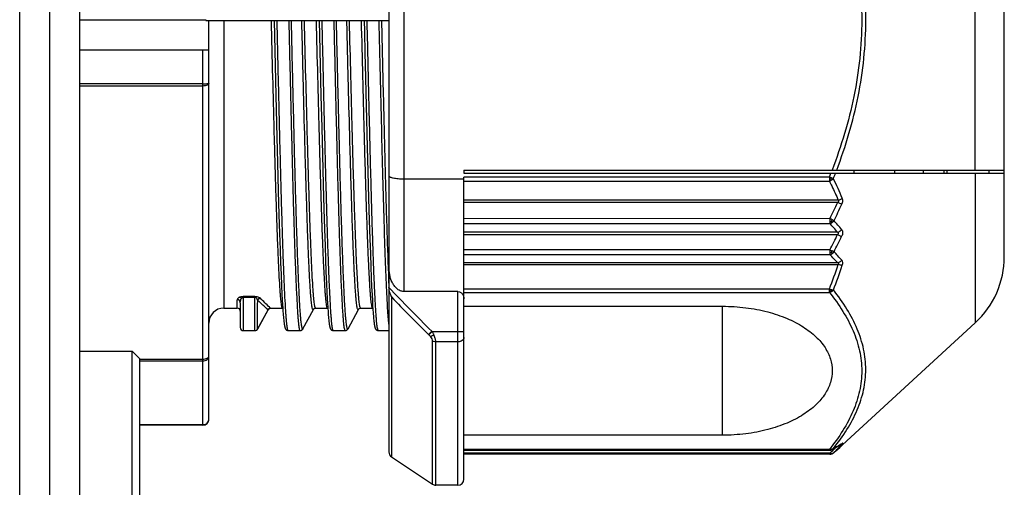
# Model space of a CAD drawing. Header units: millimetres. Extents: x 20 to 4180, y 42 to 2950.
# Tile 10 of 128: x 1666 to 1707, y 497 to 516. Entities that reach past the tile are written whole.
import ezdxf

# ---------------------------------------------------------------- set-up
doc = ezdxf.new("R2010")
doc.units = ezdxf.units.MM
doc.header["$LTSCALE"] = 231.275
doc.layers.add('BASE_ASM_PBL3', color=7, linetype='CONTINUOUS')
doc.layers.add('FRONT_VIEW_VBL2', color=7, linetype='CONTINUOUS')

# ---------------------------------------------------------------- blocks, each defined once
blk = doc.blocks.new('BASE_ASM_PBL3', base_point=(1471.56, 906.283))
at = {"layer": 'BASE_ASM_PBL3', "color": 7}
for p, q in [((1794.648, 428.908), (1794.648, 519.533)), ((1795.898, 430.158), (1795.898, 518.283)), ((1793.398, 435.015), (1793.398, 478.674)), ((1808.773, 475.649), (1808.773, 439.666)), ((1809.398, 468.965), (1809.398, 446.351)), ((1834.398, 447.801), (1834.398, 467.514)), ((1833.187, 451.408), (1833.187, 463.908)), ((1795.898, 457.658), (1801.148, 457.658)), ((1801.148, 457.633), (1801.148, 457.683)), ((1801.148, 457.633), (1808.773, 457.633)), ((1801.273, 441.033), (1801.273, 457.633)), ((1801.898, 457.633), (1801.898, 445.658)), ((1803.991, 457.633), (1804.065, 454.512)), ((1805.866, 457.633), (1805.94, 454.512)), ((1795.898, 456.408), (1801.273, 456.408)), ((1801.023, 440.783), (1801.023, 456.408)), ((1801.023, 454.996), (1795.898, 454.996)), ((1801.023, 454.907), (1795.898, 454.907)), ((1804.065, 454.512), (1804.107, 452.771)), ((1805.94, 454.512), (1805.973, 453.169)), ((1805.973, 453.169), (1806.001, 452.039)), ((1804.107, 452.771), (1804.135, 451.704)), ((1807.868, 452.36), (1807.894, 451.35)), ((1806.001, 452.039), (1806.034, 450.8)), ((1804.135, 451.704), (1804.167, 450.528)), ((1807.894, 451.35), (1807.925, 450.229)), ((1809.398, 451.043), (1811.898, 451.043)), ((1811.898, 451.408), (1834.398, 451.408)), ((1811.898, 451.408), (1811.898, 451.283)), ((1811.898, 451.283), (1834.398, 451.283)), ((1827.112, 451.114), (1811.898, 451.114)), ((1811.898, 438.533), (1811.898, 451.114)), ((1827.112, 451.114), (1827.112, 451.025)), ((1827.112, 451.025), (1827.112, 450.947)), ((1828.148, 451.283), (1828.148, 451.408)), ((1829.838, 451.283), (1829.838, 451.408)), ((1831.023, 451.408), (1831.023, 451.283)), ((1831.898, 451.283), (1831.898, 451.408)), ((1832.023, 451.283), (1832.023, 451.408)), ((1833.187, 451.283), (1833.187, 445.042)), ((1833.773, 451.283), (1833.773, 451.408)), ((1806.034, 450.8), (1806.063, 449.787)), ((1811.898, 450.947), (1827.112, 450.947)), ((1804.167, 450.528), (1804.195, 449.563)), ((1807.925, 450.229), (1807.952, 449.309)), ((1806.063, 449.787), (1806.089, 448.952)), ((1827.484, 450.148), (1811.898, 450.148)), ((1811.898, 450.066), (1827.464, 450.066)), ((1804.195, 449.563), (1804.22, 448.766)), ((1827.137, 449.383), (1811.898, 449.384)), ((1827.137, 449.383), (1827.137, 449.267)), ((1806.089, 448.952), (1806.112, 448.256)), ((1807.952, 449.309), (1807.977, 448.548)), ((1811.898, 449.179), (1827.137, 449.179)), ((1827.137, 449.267), (1827.137, 449.179)), ((1827.202, 449.272), (1827.231, 449.224)), ((1804.22, 448.766), (1804.242, 448.1)), ((1807.977, 448.548), (1807.999, 447.912)), ((1827.455, 448.816), (1811.898, 448.816)), ((1811.898, 448.723), (1827.455, 448.723)), ((1806.112, 448.256), (1806.132, 447.672)), ((1804.242, 448.1), (1804.262, 447.542)), ((1807.999, 447.912), (1808.019, 447.379)), ((1827.137, 448.083), (1811.898, 448.083)), ((1811.898, 447.887), (1827.137, 447.887)), ((1827.137, 448.083), (1827.137, 447.97)), ((1827.137, 447.97), (1827.137, 447.887)), ((1827.202, 447.974), (1827.231, 447.93)), ((1804.262, 447.542), (1804.281, 447.071)), ((1806.132, 447.672), (1806.151, 447.181)), ((1808.019, 447.379), (1808.037, 446.929)), ((1827.464, 447.539), (1811.898, 447.539)), ((1811.898, 447.471), (1827.484, 447.471)), ((1804.281, 447.071), (1804.302, 446.583)), ((1806.151, 447.181), (1806.173, 446.672)), ((1808.037, 446.929), (1808.054, 446.549)), ((1804.302, 446.583), (1804.318, 446.259)), ((1806.173, 446.672), (1806.189, 446.335)), ((1808.054, 446.549), (1808.069, 446.228)), ((1803.196, 446.146), (1802.709, 446.146)), ((1802.709, 446.146), (1802.709, 446.114)), ((1802.709, 446.114), (1803.196, 446.114)), ((1802.709, 446.114), (1802.709, 444.72)), ((1803.196, 446.114), (1803.196, 446.146)), ((1803.196, 444.72), (1803.196, 446.114)), ((1804.318, 446.259), (1804.333, 445.985)), ((1806.189, 446.335), (1806.204, 446.049)), ((1808.069, 446.228), (1808.084, 445.956)), ((1808.884, 446.122), (1808.884, 439.458)), ((1811.648, 446.351), (1809.398, 446.351)), ((1811.648, 438.283), (1811.648, 446.351)), ((1827.112, 446.454), (1811.898, 446.454)), ((1811.898, 446.315), (1827.112, 446.315)), ((1827.112, 446.374), (1827.112, 446.454)), ((1802.459, 445.658), (1802.459, 446.006)), ((1802.584, 445.884), (1802.584, 444.845)), ((1803.419, 446.068), (1803.416, 446.071)), ((1804.333, 445.985), (1804.343, 445.806)), ((1804.343, 445.806), (1804.353, 445.65)), ((1806.204, 446.049), (1806.215, 445.863)), ((1806.215, 445.863), (1806.225, 445.7)), ((1808.084, 445.956), (1808.095, 445.78)), ((1808.095, 445.78), (1808.108, 445.577)), ((1811.898, 445.735), (1822.665, 445.735)), ((1822.665, 440.364), (1822.665, 445.735)), ((1801.898, 445.658), (1802.459, 445.658)), ((1803.306, 444.786), (1803.738, 445.592)), ((1803.319, 444.798), (1803.743, 445.589)), ((1803.743, 445.589), (1803.751, 445.604)), ((1803.751, 445.604), (1803.748, 445.599)), ((1803.752, 445.604), (1803.751, 445.604)), ((1803.752, 445.604), (1803.754, 445.608)), ((1803.815, 445.653), (1803.832, 445.657)), ((1803.832, 445.657), (1803.844, 445.658)), ((1803.833, 445.657), (1803.847, 445.658)), ((1803.848, 445.658), (1803.843, 445.662)), ((1803.845, 445.658), (1803.844, 445.658)), ((1803.845, 445.658), (1803.846, 445.658)), ((1803.846, 445.658), (1803.846, 445.658)), ((1803.846, 445.658), (1803.848, 445.658)), ((1803.847, 445.658), (1803.848, 445.658)), ((1803.848, 445.658), (1804.334, 445.658)), ((1804.334, 445.658), (1804.353, 445.656)), ((1804.353, 445.65), (1804.362, 445.512)), ((1804.362, 445.512), (1804.369, 445.431)), ((1804.369, 445.431), (1804.374, 445.358)), ((1804.374, 445.358), (1804.38, 445.291)), ((1804.38, 445.291), (1804.386, 445.231)), ((1805.723, 445.658), (1806.209, 445.658)), ((1806.209, 445.658), (1806.228, 445.656)), ((1806.237, 445.512), (1806.244, 445.431)), ((1806.244, 445.431), (1806.249, 445.358)), ((1806.249, 445.358), (1806.255, 445.291)), ((1806.255, 445.291), (1806.261, 445.231)), ((1807.598, 445.658), (1808.084, 445.658)), ((1808.084, 445.658), (1808.103, 445.656)), ((1808.108, 445.577), (1808.114, 445.49)), ((1808.114, 445.49), (1808.12, 445.41)), ((1808.12, 445.41), (1808.126, 445.338)), ((1808.126, 445.338), (1808.132, 445.272)), ((1808.132, 445.272), (1808.137, 445.213)), ((1804.386, 445.231), (1804.391, 445.176)), ((1804.391, 445.176), (1804.396, 445.127)), ((1806.261, 445.231), (1806.266, 445.176)), ((1806.266, 445.176), (1806.271, 445.127)), ((1808.137, 445.213), (1808.143, 445.16)), ((1808.143, 445.16), (1808.148, 445.112)), ((1833.187, 445.042), (1827.665, 439.96)), ((1802.71, 444.72), (1803.196, 444.72)), ((1803.212, 444.721), (1803.218, 444.722)), ((1803.318, 444.796), (1803.319, 444.798)), ((1804.584, 444.72), (1805.071, 444.72)), ((1806.459, 444.72), (1806.946, 444.72)), ((1808.334, 444.72), (1808.773, 444.72)), ((1810.416, 444.562), (1810.554, 444.703)), ((1810.416, 444.562), (1810.431, 444.546)), ((1810.57, 444.688), (1810.431, 444.546)), ((1810.57, 444.688), (1810.554, 444.703)), ((1810.57, 444.688), (1811.898, 444.688)), ((1810.585, 438.325), (1810.585, 444.285)), ((1811.648, 444.256), (1810.724, 444.256)), ((1810.724, 438.283), (1810.724, 444.256)), ((1795.898, 443.859), (1798.086, 443.859)), ((1798.398, 443.547), (1798.086, 443.859)), ((1798.086, 436.984), (1798.086, 443.859)), ((1798.398, 437.297), (1798.398, 443.547)), ((1798.398, 443.533), (1801.023, 443.533)), ((1798.398, 443.462), (1801.023, 443.462)), ((1801.023, 440.8), (1798.398, 440.8)), ((1801.023, 440.783), (1798.398, 440.783)), ((1822.665, 440.364), (1811.898, 440.364)), ((1827.663, 439.958), (1827.665, 439.96)), ((1827.112, 439.772), (1811.898, 439.772)), ((1811.898, 439.738), (1827.115, 439.738)), ((1827.137, 439.612), (1811.898, 439.612)), ((1827.139, 439.58), (1811.898, 439.58)), ((1827.137, 439.612), (1827.137, 439.58)), ((1827.195, 439.587), (1827.2, 439.588)), ((1827.2, 439.588), (1827.204, 439.589)), ((1827.207, 439.59), (1827.202, 439.589)), ((1827.203, 439.589), (1827.207, 439.59)), ((1827.307, 439.646), (1827.299, 439.639)), ((1827.622, 439.922), (1827.624, 439.923)), ((1827.624, 439.923), (1827.622, 439.922)), ((1808.884, 439.458), (1810.585, 438.325)), ((1811.648, 438.283), (1810.724, 438.283))]:
    blk.add_line(p, q, dxfattribs=at)
for points in [[(1807.741, 457.633), (1807.752, 457.183), (1807.773, 456.263)], [(1807.773, 456.263), (1807.784, 455.805), (1807.868, 452.36)], [(1806.225, 445.7), (1806.228, 445.65), (1806.237, 445.512)], [(1803.738, 445.592), (1803.744, 445.602), (1803.752, 445.612)], [(1803.752, 445.612), (1803.761, 445.622), (1803.771, 445.631), (1803.782, 445.639), (1803.794, 445.646), (1803.807, 445.651), (1803.82, 445.654), (1803.833, 445.657)], [(1803.785, 445.639), (1803.787, 445.64), (1803.799, 445.647), (1803.815, 445.653)], [(1805.071, 444.72), (1805.074, 444.72), (1805.093, 444.722), (1805.112, 444.727), (1805.129, 444.734), (1805.144, 444.742), (1805.156, 444.751), (1805.167, 444.761), (1805.176, 444.771), (1805.183, 444.78), (1805.189, 444.789), (1805.194, 444.797), (1805.627, 445.605)], [(1805.627, 445.605), (1805.627, 445.606), (1805.629, 445.609), (1805.633, 445.614), (1805.638, 445.621), (1805.646, 445.629), (1805.656, 445.636), (1805.668, 445.644), (1805.683, 445.65), (1805.7, 445.655), (1805.718, 445.658), (1805.723, 445.658)], [(1806.946, 444.72), (1806.949, 444.72), (1806.968, 444.722), (1806.987, 444.727), (1807.004, 444.734), (1807.019, 444.742), (1807.031, 444.751), (1807.042, 444.761), (1807.051, 444.771), (1807.058, 444.78), (1807.064, 444.789), (1807.069, 444.797), (1807.502, 445.605)], [(1807.502, 445.605), (1807.502, 445.606), (1807.504, 445.609), (1807.508, 445.614), (1807.513, 445.621), (1807.521, 445.629), (1807.531, 445.636), (1807.543, 445.644), (1807.558, 445.65), (1807.575, 445.655), (1807.593, 445.658), (1807.598, 445.658)], [(1804.396, 445.127), (1804.399, 445.104), (1804.401, 445.083), (1804.404, 445.062), (1804.406, 445.043), (1804.408, 445.024), (1804.411, 445.007), (1804.413, 444.99), (1804.416, 444.974), (1804.418, 444.96), (1804.42, 444.945), (1804.423, 444.932), (1804.425, 444.919), (1804.427, 444.908), (1804.43, 444.896), (1804.432, 444.886), (1804.434, 444.876), (1804.437, 444.866), (1804.439, 444.857), (1804.442, 444.848), (1804.444, 444.84), (1804.447, 444.832), (1804.45, 444.824), (1804.453, 444.816), (1804.457, 444.808), (1804.461, 444.8), (1804.465, 444.792), (1804.47, 444.784), (1804.476, 444.775), (1804.483, 444.767), (1804.491, 444.759), (1804.501, 444.75), (1804.513, 444.741), (1804.529, 444.733), (1804.547, 444.726), (1804.565, 444.722), (1804.582, 444.72), (1804.584, 444.72)], [(1806.271, 445.127), (1806.274, 445.104), (1806.276, 445.083), (1806.279, 445.062), (1806.281, 445.043), (1806.283, 445.024), (1806.286, 445.007), (1806.288, 444.99), (1806.291, 444.974), (1806.293, 444.96), (1806.295, 444.945), (1806.298, 444.932), (1806.3, 444.919), (1806.302, 444.908), (1806.305, 444.896), (1806.307, 444.886), (1806.309, 444.876), (1806.312, 444.866), (1806.314, 444.857), (1806.317, 444.848), (1806.319, 444.84), (1806.322, 444.832), (1806.325, 444.824), (1806.328, 444.816), (1806.332, 444.808), (1806.336, 444.8), (1806.34, 444.792), (1806.345, 444.784), (1806.351, 444.775), (1806.358, 444.767), (1806.366, 444.759), (1806.376, 444.75), (1806.388, 444.741), (1806.404, 444.733), (1806.422, 444.726), (1806.44, 444.722), (1806.457, 444.72), (1806.459, 444.72)], [(1808.148, 445.112), (1808.15, 445.09), (1808.153, 445.069), (1808.155, 445.049), (1808.158, 445.03), (1808.16, 445.012), (1808.163, 444.995), (1808.165, 444.979), (1808.167, 444.963), (1808.17, 444.949), (1808.172, 444.935), (1808.175, 444.922), (1808.177, 444.91), (1808.179, 444.899), (1808.182, 444.888), (1808.184, 444.878), (1808.186, 444.868), (1808.189, 444.859), (1808.191, 444.85), (1808.194, 444.841), (1808.197, 444.833), (1808.2, 444.825), (1808.203, 444.817), (1808.206, 444.809), (1808.21, 444.801), (1808.215, 444.793), (1808.22, 444.785), (1808.226, 444.776), (1808.232, 444.768), (1808.24, 444.759), (1808.25, 444.75), (1808.263, 444.742), (1808.278, 444.733), (1808.296, 444.726), (1808.315, 444.722), (1808.332, 444.72), (1808.334, 444.72)], [(1803.218, 444.722), (1803.235, 444.726), (1803.252, 444.733), (1803.267, 444.741), (1803.28, 444.75), (1803.291, 444.76), (1803.3, 444.77)], [(1803.3, 444.77), (1803.307, 444.779), (1803.313, 444.788), (1803.318, 444.796)], [(1827.231, 439.768), (1827.377, 439.85), (1827.509, 439.927), (1827.619, 439.996)], [(1827.299, 439.639), (1827.417, 439.741), (1827.529, 439.838), (1827.665, 439.96)], [(1827.115, 439.738), (1827.125, 439.738), (1827.135, 439.739), (1827.145, 439.74), (1827.154, 439.742), (1827.163, 439.744), (1827.172, 439.745), (1827.18, 439.748), (1827.188, 439.75), (1827.195, 439.752), (1827.197, 439.753)], [(1827.139, 439.58), (1827.146, 439.58), (1827.153, 439.58), (1827.16, 439.581), (1827.167, 439.581), (1827.173, 439.582), (1827.179, 439.583), (1827.184, 439.584), (1827.19, 439.586), (1827.195, 439.587)], [(1827.197, 439.753), (1827.203, 439.755), (1827.208, 439.757), (1827.214, 439.76), (1827.22, 439.762), (1827.226, 439.765), (1827.231, 439.768)], [(1827.207, 439.59), (1827.209, 439.59), (1827.217, 439.593), (1827.225, 439.596), (1827.234, 439.599), (1827.243, 439.603), (1827.252, 439.608), (1827.261, 439.613), (1827.271, 439.618), (1827.28, 439.625), (1827.29, 439.632), (1827.299, 439.639)]]:
    blk.add_lwpolyline(points, dxfattribs=at)
for centre, radius, start, end in [((1805.323, 459.787), 23.452, 338.2945, 338.7378), ((1825.617, 447.083), 4.299, 68.3306, 69.6535), ((1826.732, 451.314), 0.528, 327.1375, 333.5135), ((1805.325, 459.709), 23.603, 338.4679, 339.0832), ((1815.128, 444.965), 13.59, 22.8317, 26.5843), ((1802.476, 461.574), 27.51, 333.6943, 335.2725), ((1802.498, 461.466), 27.631, 333.8777, 335.4594), ((1821.909, 438.449), 12.119, 63.953, 64.4432), ((1815.593, 438.752), 15.556, 40.3141, 42.0882), ((1815.822, 439.067), 15.382, 39.8925, 41.7012), ((1801.835, 461.031), 28.422, 332.9005, 334.3399), ((1801.858, 460.927), 28.542, 333.0786, 334.521), ((1829.608, 453.103), 5.594, 243.7938, 244.8566), ((1817.349, 438.376), 13.648, 42.1739, 44.1765), ((1827.051, 448.189), 0.316, 304.6617, 324.0248), ((1817.647, 438.75), 13.377, 41.7101, 43.7698), ((1830.648, 447.801), 3.75, 312.6188, 360), ((1808.744, 453.749), 19.764, 338.3382, 341.4781), ((1808.715, 453.732), 19.955, 338.4973, 341.6295), ((1809.425, 446.566), 0.652, 179.9909, 184.3248), ((1851.652, 486.806), 58.836, 223.21738, 225.69184), ((1852.229, 487.119), 59.661, 223.4051, 225.50501), ((1803.425, 445.94), 0.131, 143.5147, 155.6753), ((1801.898, 445.033), 0.625, 90, 180), ((1802.459, 445.533), 0.125, 359.8684, 90), ((1803.851, 445.537), 0.121, 101.846, 103.7635), ((1803.849, 445.543), 0.115, 97.137, 101.8718), ((1803.849, 445.548), 0.11, 96.6559, 97.1042), ((1803.849, 445.55), 0.108, 95.1945, 96.6588), ((1803.849, 445.553), 0.104, 92.3979, 95.7669), ((1803.848, 445.554), 0.103, 91.8205, 95.2077), ((1803.848, 445.558), 0.0999, 91.2028, 91.9642), ((1803.848, 445.559), 0.099, 90.2768, 91.8067), ((1802.709, 444.845), 0.125, 180.0034, 269.9999), ((1803.196, 444.845), 0.125, 270, 331.8149), ((1801.023, 441.033), 0.25, 270, 360), ((1817.953, 449.051), 13.265, 314.8445, 316.8687), ((1825.125, 443.98), 4.696, 302.0548, 302.5755), ((1827.501, 440.18), 0.219, 302.7737, 314.1876), ((1809.023, 439.666), 0.25, 180, 236.3099), ((1827.13, 439.74), 0.0184, 175.0941, 184.9613), ((1817.66, 449.151), 13.446, 314.8172, 316.1881), ((1827.132, 439.952), 0.209, 298.4432, 300.4492), ((1827.131, 439.953), 0.21, 300.4941, 315.6542), ((1827.206, 439.761), 0.152, 304.9584, 311.2118), ((1818.905, 449.583), 13.013, 310.2123, 312.0564), ((1810.724, 438.533), 0.25, 236.3099, 270), ((1811.648, 438.533), 0.25, 270, 360)]:
    blk.add_arc(centre, radius, start, end, dxfattribs=at)
for points, knots in [([(1827.227, 463.908), (1827.608, 462.911), (1828.076, 461.37), (1828.405, 459.259), (1828.489, 457.658), (1828.405, 456.056), (1828.076, 453.945), (1827.608, 452.404), (1827.227, 451.408)], [0, 0, 0, 0, 0.24998, 0.37501, 0.5, 0.624991, 0.75002, 1, 1, 1, 1]), ([(1827.421, 451.408), (1827.795, 452.405), (1828.254, 453.946), (1828.576, 456.056), (1828.658, 457.658), (1828.576, 459.259), (1828.254, 461.37), (1827.795, 462.911), (1827.421, 463.908)], [0, 0, 0, 0, 0.249737, 0.37486, 0.5, 0.625139, 0.750263, 1, 1, 1, 1]), ([(1803.866, 457.633), (1803.886, 456.852), (1803.924, 455.324), (1803.972, 453.442), (1804.012, 452.003), (1804.041, 450.998), (1804.07, 450.056), (1804.099, 449.189), (1804.128, 448.404), (1804.157, 447.707), (1804.186, 447.105), (1804.211, 446.665), (1804.231, 446.366), (1804.246, 446.182), (1804.26, 446.026), (1804.274, 445.897), (1804.288, 445.797), (1804.303, 445.723), (1804.314, 445.682), (1804.328, 445.658), (1804.334, 445.658)], [0, 0, 0, 0, 0.195295, 0.382362, 0.470897, 0.555154, 0.634007, 0.706511, 0.772137, 0.830491, 0.881005, 0.922965, 0.94062, 0.956015, 0.969114, 0.979893, 0.988341, 0.994462, 0.998279, 1, 1, 1, 1]), ([(1804.584, 444.72), (1804.582, 444.72), (1804.575, 444.725), (1804.564, 444.746), (1804.552, 444.792), (1804.538, 444.87), (1804.524, 444.978), (1804.51, 445.117), (1804.496, 445.285), (1804.481, 445.484), (1804.461, 445.806), (1804.436, 446.28), (1804.407, 446.93), (1804.378, 447.682), (1804.349, 448.528), (1804.32, 449.463), (1804.291, 450.478), (1804.262, 451.563), (1804.222, 453.114), (1804.174, 455.143), (1804.136, 456.791), (1804.116, 457.633)], [0, 0, 0, 0, 0.000643, 0.001714, 0.005505, 0.01161, 0.020047, 0.030819, 0.043913, 0.059303, 0.076957, 0.118914, 0.16943, 0.227789, 0.293421, 0.365932, 0.444793, 0.529059, 0.617605, 0.804689, 1, 1, 1, 1]), ([(1804.603, 457.633), (1804.622, 456.791), (1804.66, 455.143), (1804.709, 453.114), (1804.748, 451.563), (1804.777, 450.478), (1804.806, 449.463), (1804.835, 448.528), (1804.864, 447.682), (1804.893, 446.93), (1804.922, 446.28), (1804.947, 445.806), (1804.968, 445.484), (1804.982, 445.285), (1804.996, 445.117), (1805.011, 444.978), (1805.025, 444.87), (1805.038, 444.792), (1805.051, 444.746), (1805.061, 444.725), (1805.068, 444.72), (1805.071, 444.72)], [0, 0, 0, 0, 0.195311, 0.382394, 0.470938, 0.555204, 0.634066, 0.706577, 0.772209, 0.830567, 0.881083, 0.923041, 0.940695, 0.956085, 0.96918, 0.979952, 0.98839, 0.994495, 0.998286, 0.999357, 1, 1, 1, 1]), ([(1805.194, 444.798), (1805.192, 444.795), (1805.189, 444.788), (1805.178, 444.785), (1805.17, 444.795), (1805.159, 444.819), (1805.146, 444.872), (1805.132, 444.957), (1805.117, 445.076), (1805.103, 445.226), (1805.088, 445.408), (1805.073, 445.62), (1805.058, 445.864), (1805.043, 446.137), (1805.028, 446.439), (1805.007, 446.899), (1804.982, 447.54), (1804.952, 448.384), (1804.922, 449.323), (1804.892, 450.346), (1804.862, 451.443), (1804.822, 453.022), (1804.772, 455.092), (1804.733, 456.774), (1804.713, 457.632)], [0, 0, 0, 0, 0.00097, 0.001572, 0.002336, 0.003605, 0.007927, 0.014707, 0.023965, 0.035689, 0.049847, 0.066407, 0.085341, 0.106596, 0.130118, 0.155846, 0.213675, 0.279478, 0.352612, 0.432323, 0.517815, 0.608209, 0.800028, 1, 1, 1, 1]), ([(1805.627, 445.605), (1805.625, 445.601), (1805.621, 445.595), (1805.611, 445.591), (1805.602, 445.599), (1805.591, 445.621), (1805.578, 445.67), (1805.564, 445.749), (1805.55, 445.859), (1805.535, 445.999), (1805.52, 446.169), (1805.505, 446.368), (1805.49, 446.595), (1805.475, 446.851), (1805.46, 447.134), (1805.44, 447.564), (1805.414, 448.164), (1805.384, 448.956), (1805.355, 449.836), (1805.325, 450.795), (1805.295, 451.825), (1805.254, 453.306), (1805.204, 455.249), (1805.165, 456.827), (1805.145, 457.633)], [0, 0, 0, 0, 0.001033, 0.001684, 0.002451, 0.003698, 0.007949, 0.01465, 0.023832, 0.035489, 0.049591, 0.066104, 0.084988, 0.106198, 0.12968, 0.155379, 0.213162, 0.278955, 0.352097, 0.431839, 0.517379, 0.607837, 0.799824, 1, 1, 1, 1]), ([(1805.723, 445.658), (1805.716, 445.658), (1805.702, 445.682), (1805.691, 445.723), (1805.676, 445.797), (1805.663, 445.897), (1805.648, 446.026), (1805.634, 446.182), (1805.62, 446.366), (1805.599, 446.665), (1805.574, 447.105), (1805.545, 447.707), (1805.517, 448.404), (1805.488, 449.189), (1805.459, 450.056), (1805.43, 450.998), (1805.4, 452.003), (1805.361, 453.442), (1805.312, 455.324), (1805.274, 456.852), (1805.255, 457.633)], [0, 0, 0, 0, 0.001722, 0.00554, 0.011661, 0.020111, 0.03089, 0.04399, 0.059385, 0.077041, 0.119001, 0.169516, 0.22787, 0.293497, 0.365999, 0.444852, 0.529108, 0.617644, 0.804707, 1, 1, 1, 1]), ([(1805.741, 457.633), (1805.761, 456.852), (1805.799, 455.324), (1805.847, 453.442), (1805.887, 452.003), (1805.916, 450.998), (1805.945, 450.056), (1805.974, 449.189), (1806.003, 448.404), (1806.032, 447.707), (1806.061, 447.105), (1806.086, 446.665), (1806.106, 446.366), (1806.121, 446.182), (1806.135, 446.026), (1806.149, 445.897), (1806.163, 445.797), (1806.178, 445.723), (1806.189, 445.682), (1806.203, 445.658), (1806.209, 445.658)], [0, 0, 0, 0, 0.195295, 0.382362, 0.470897, 0.555154, 0.634007, 0.706511, 0.772137, 0.830491, 0.881005, 0.922965, 0.940621, 0.956015, 0.969114, 0.979893, 0.988341, 0.994462, 0.998279, 1, 1, 1, 1]), ([(1806.459, 444.72), (1806.457, 444.72), (1806.45, 444.725), (1806.439, 444.746), (1806.427, 444.792), (1806.413, 444.87), (1806.399, 444.978), (1806.385, 445.117), (1806.371, 445.285), (1806.356, 445.484), (1806.336, 445.806), (1806.311, 446.28), (1806.282, 446.93), (1806.253, 447.682), (1806.224, 448.528), (1806.195, 449.463), (1806.166, 450.478), (1806.137, 451.563), (1806.097, 453.114), (1806.049, 455.143), (1806.011, 456.791), (1805.991, 457.633)], [0, 0, 0, 0, 0.000643, 0.001714, 0.005505, 0.01161, 0.020047, 0.030819, 0.043913, 0.059303, 0.076957, 0.118914, 0.16943, 0.227789, 0.293421, 0.365932, 0.444793, 0.529059, 0.617605, 0.804689, 1, 1, 1, 1]), ([(1806.478, 457.633), (1806.497, 456.791), (1806.535, 455.143), (1806.584, 453.114), (1806.623, 451.563), (1806.652, 450.478), (1806.681, 449.463), (1806.71, 448.528), (1806.739, 447.682), (1806.768, 446.93), (1806.797, 446.28), (1806.822, 445.806), (1806.843, 445.484), (1806.857, 445.285), (1806.871, 445.117), (1806.886, 444.978), (1806.9, 444.87), (1806.913, 444.792), (1806.926, 444.746), (1806.936, 444.725), (1806.943, 444.72), (1806.946, 444.72)], [0, 0, 0, 0, 0.195311, 0.382394, 0.470938, 0.555204, 0.634066, 0.706577, 0.772209, 0.830567, 0.881083, 0.923041, 0.940695, 0.956085, 0.96918, 0.979952, 0.98839, 0.994495, 0.998286, 0.999357, 1, 1, 1, 1]), ([(1807.069, 444.798), (1807.067, 444.795), (1807.064, 444.788), (1807.053, 444.785), (1807.045, 444.795), (1807.034, 444.819), (1807.021, 444.872), (1807.007, 444.957), (1806.992, 445.076), (1806.978, 445.226), (1806.963, 445.408), (1806.948, 445.62), (1806.933, 445.864), (1806.918, 446.137), (1806.903, 446.439), (1806.882, 446.899), (1806.857, 447.54), (1806.827, 448.384), (1806.797, 449.323), (1806.767, 450.346), (1806.737, 451.443), (1806.697, 453.022), (1806.647, 455.092), (1806.608, 456.774), (1806.588, 457.632)], [0, 0, 0, 0, 0.00097, 0.001572, 0.002336, 0.003605, 0.007927, 0.014707, 0.023965, 0.035689, 0.049847, 0.066407, 0.085341, 0.106596, 0.130118, 0.155846, 0.213675, 0.279478, 0.352612, 0.432323, 0.517815, 0.608209, 0.800028, 1, 1, 1, 1]), ([(1807.502, 445.605), (1807.5, 445.601), (1807.496, 445.595), (1807.486, 445.591), (1807.477, 445.599), (1807.466, 445.621), (1807.453, 445.67), (1807.439, 445.749), (1807.425, 445.859), (1807.41, 445.999), (1807.395, 446.169), (1807.38, 446.368), (1807.365, 446.595), (1807.35, 446.851), (1807.335, 447.134), (1807.315, 447.564), (1807.289, 448.164), (1807.259, 448.956), (1807.23, 449.836), (1807.2, 450.795), (1807.17, 451.825), (1807.129, 453.306), (1807.079, 455.249), (1807.04, 456.827), (1807.02, 457.633)], [0, 0, 0, 0, 0.001033, 0.001684, 0.002451, 0.003698, 0.007949, 0.01465, 0.023832, 0.035489, 0.049591, 0.066104, 0.084988, 0.106198, 0.12968, 0.155379, 0.213162, 0.278955, 0.352097, 0.431839, 0.517379, 0.607837, 0.799824, 1, 1, 1, 1]), ([(1807.598, 445.658), (1807.591, 445.658), (1807.577, 445.682), (1807.566, 445.723), (1807.551, 445.797), (1807.538, 445.897), (1807.523, 446.026), (1807.509, 446.182), (1807.495, 446.366), (1807.474, 446.665), (1807.449, 447.105), (1807.42, 447.707), (1807.392, 448.404), (1807.363, 449.189), (1807.334, 450.056), (1807.305, 450.998), (1807.275, 452.003), (1807.236, 453.442), (1807.187, 455.324), (1807.149, 456.852), (1807.13, 457.633)], [0, 0, 0, 0, 0.001722, 0.00554, 0.011661, 0.020111, 0.03089, 0.04399, 0.059385, 0.077041, 0.119001, 0.169516, 0.22787, 0.293497, 0.365999, 0.444852, 0.529108, 0.617644, 0.804707, 1, 1, 1, 1]), ([(1807.616, 457.633), (1807.636, 456.852), (1807.674, 455.324), (1807.722, 453.442), (1807.762, 452.003), (1807.791, 450.998), (1807.82, 450.056), (1807.849, 449.189), (1807.878, 448.404), (1807.907, 447.707), (1807.936, 447.105), (1807.961, 446.665), (1807.981, 446.366), (1807.996, 446.182), (1808.01, 446.026), (1808.024, 445.897), (1808.038, 445.797), (1808.053, 445.723), (1808.064, 445.682), (1808.078, 445.658), (1808.084, 445.658)], [0, 0, 0, 0, 0.195295, 0.382362, 0.470897, 0.555154, 0.634007, 0.706511, 0.772137, 0.830491, 0.881005, 0.922965, 0.940621, 0.956015, 0.969114, 0.979893, 0.988341, 0.994462, 0.998279, 1, 1, 1, 1]), ([(1808.334, 444.72), (1808.332, 444.72), (1808.325, 444.725), (1808.314, 444.746), (1808.302, 444.792), (1808.288, 444.87), (1808.274, 444.978), (1808.26, 445.117), (1808.246, 445.285), (1808.231, 445.484), (1808.211, 445.806), (1808.186, 446.28), (1808.157, 446.93), (1808.128, 447.682), (1808.099, 448.528), (1808.07, 449.463), (1808.041, 450.478), (1808.012, 451.563), (1807.972, 453.114), (1807.924, 455.143), (1807.886, 456.791), (1807.866, 457.633)], [0, 0, 0, 0, 0.000643, 0.001714, 0.005505, 0.01161, 0.020047, 0.030819, 0.043913, 0.059303, 0.076957, 0.118914, 0.16943, 0.227789, 0.293421, 0.365932, 0.444793, 0.529059, 0.617605, 0.804689, 1, 1, 1, 1]), ([(1808.353, 457.633), (1808.37, 456.876), (1808.405, 455.388), (1808.456, 453.215), (1808.508, 451.179), (1808.559, 449.345), (1808.61, 447.767), (1808.655, 446.636), (1808.692, 445.896), (1808.717, 445.474), (1808.743, 445.147), (1808.762, 444.962), (1808.773, 444.885)], [0, 0, 0, 0, 0.178092, 0.350036, 0.511223, 0.656917, 0.781673, 0.88256, 0.922938, 0.956099, 0.981843, 1, 1, 1, 1]), ([(1808.463, 457.632), (1808.489, 456.533), (1808.538, 454.408), (1808.612, 451.4), (1808.686, 448.81), (1808.742, 447.246), (1808.773, 446.565)], [0, 0, 0, 0, 0.297999, 0.575945, 0.815273, 1, 1, 1, 1]), ([(1801.023, 454.996), (1801.055, 454.996), (1801.114, 454.997), (1801.191, 455.004), (1801.242, 455.014), (1801.266, 455.023), (1801.273, 455.029), (1801.273, 455.032)], [0, 0, 0, 0, 0.372188, 0.689139, 0.904971, 0.966453, 1, 1, 1, 1]), ([(1801.273, 455.032), (1801.273, 455.015), (1801.26, 454.988), (1801.23, 454.961), (1801.186, 454.935), (1801.116, 454.913), (1801.055, 454.907), (1801.023, 454.907)], [0, 0, 0, 0, 0.170935, 0.275971, 0.396851, 0.680778, 1, 1, 1, 1]), ([(1808.773, 451.162), (1808.773, 451.153), (1808.783, 451.14), (1808.801, 451.127), (1808.831, 451.111), (1808.883, 451.094), (1808.959, 451.076), (1809.053, 451.062), (1809.201, 451.047), (1809.318, 451.043), (1809.398, 451.043)], [0, 0, 0, 0, 0.039414, 0.067766, 0.103188, 0.196083, 0.317446, 0.46396, 0.630743, 1, 1, 1, 1]), ([(1827.176, 451.027), (1827.16, 451.026), (1827.139, 451.025), (1827.118, 451.025), (1827.112, 451.025)], [0, 0, 0, 0, 0.720608, 1, 1, 1, 1]), ([(1827.204, 450.986), (1827.202, 450.989), (1827.193, 451.003), (1827.183, 451.017), (1827.176, 451.027)], [0, 0, 0, 0, 0.234106, 1, 1, 1, 1]), ([(1827.281, 451.046), (1827.276, 451.041), (1827.252, 451.018), (1827.226, 450.999), (1827.204, 450.986)], [0, 0, 0, 0, 0.243106, 1, 1, 1, 1]), ([(1827.281, 451.046), (1827.276, 451.049), (1827.25, 451.06), (1827.225, 451.07), (1827.205, 451.078)], [0, 0, 0, 0, 0.22179, 1, 1, 1, 1]), ([(1827.112, 450.947), (1827.145, 450.881), (1827.276, 450.618), (1827.398, 450.351), (1827.484, 450.148)], [0, 0, 0, 0, 0.251163, 1, 1, 1, 1]), ([(1827.484, 450.148), (1827.5, 450.152), (1827.561, 450.171), (1827.618, 450.205), (1827.653, 450.238)], [0, 0, 0, 0, 0.253873, 1, 1, 1, 1]), ([(1827.633, 449.989), (1827.643, 450.01), (1827.673, 450.089), (1827.678, 450.182), (1827.653, 450.238)], [0, 0, 0, 0, 0.274778, 1, 1, 1, 1]), ([(1827.484, 450.148), (1827.49, 450.144), (1827.502, 450.131), (1827.5, 450.104), (1827.485, 450.083), (1827.471, 450.071), (1827.464, 450.066)], [0, 0, 0, 0, 0.23081, 0.469959, 0.731732, 1, 1, 1, 1]), ([(1827.464, 450.066), (1827.48, 450.059), (1827.536, 450.033), (1827.592, 450.008), (1827.633, 449.989)], [0, 0, 0, 0, 0.280434, 1, 1, 1, 1]), ([(1827.137, 449.267), (1827.144, 449.267), (1827.165, 449.268), (1827.187, 449.27), (1827.202, 449.272)], [0, 0, 0, 0, 0.279772, 1, 1, 1, 1]), ([(1827.137, 449.179), (1827.146, 449.181), (1827.179, 449.192), (1827.21, 449.209), (1827.231, 449.224)], [0, 0, 0, 0, 0.243734, 1, 1, 1, 1]), ([(1827.202, 449.272), (1827.205, 449.277), (1827.216, 449.299), (1827.225, 449.321), (1827.231, 449.338)], [0, 0, 0, 0, 0.244773, 1, 1, 1, 1]), ([(1827.307, 449.3), (1827.301, 449.303), (1827.276, 449.315), (1827.251, 449.328), (1827.231, 449.338)], [0, 0, 0, 0, 0.21358, 1, 1, 1, 1]), ([(1827.455, 448.816), (1827.471, 448.821), (1827.536, 448.845), (1827.592, 448.891), (1827.624, 448.932)], [0, 0, 0, 0, 0.2444, 1, 1, 1, 1]), ([(1827.455, 448.723), (1827.464, 448.73), (1827.482, 448.743), (1827.498, 448.77), (1827.493, 448.791), (1827.482, 448.802), (1827.469, 448.81), (1827.46, 448.815), (1827.455, 448.816)], [0, 0, 0, 0, 0.275395, 0.52894, 0.644447, 0.759683, 0.878571, 1, 1, 1, 1]), ([(1827.455, 448.723), (1827.47, 448.715), (1827.526, 448.689), (1827.583, 448.664), (1827.624, 448.649)], [0, 0, 0, 0, 0.283738, 1, 1, 1, 1]), ([(1827.624, 448.932), (1827.637, 448.917), (1827.659, 448.877), (1827.669, 448.806), (1827.657, 448.727), (1827.637, 448.674), (1827.624, 448.649)], [0, 0, 0, 0, 0.205794, 0.442429, 0.711335, 1, 1, 1, 1]), ([(1827.137, 447.97), (1827.144, 447.97), (1827.165, 447.97), (1827.187, 447.972), (1827.202, 447.974)], [0, 0, 0, 0, 0.279805, 1, 1, 1, 1]), ([(1827.137, 447.887), (1827.146, 447.889), (1827.178, 447.899), (1827.209, 447.915), (1827.231, 447.93)], [0, 0, 0, 0, 0.243967, 1, 1, 1, 1]), ([(1827.202, 447.974), (1827.205, 447.979), (1827.216, 448), (1827.225, 448.022), (1827.231, 448.038)], [0, 0, 0, 0, 0.243288, 1, 1, 1, 1]), ([(1827.307, 448.004), (1827.301, 448.006), (1827.276, 448.017), (1827.251, 448.029), (1827.231, 448.038)], [0, 0, 0, 0, 0.215704, 1, 1, 1, 1]), ([(1809.398, 446.351), (1809.343, 446.351), (1809.233, 446.375), (1809.094, 446.468), (1808.985, 446.594), (1808.875, 446.785), (1808.793, 447.051), (1808.773, 447.272), (1808.773, 447.382)], [0, 0, 0, 0, 0.124512, 0.24935, 0.374433, 0.499635, 0.74969, 1, 1, 1, 1]), ([(1827.633, 447.651), (1827.622, 447.637), (1827.576, 447.586), (1827.513, 447.551), (1827.464, 447.539)], [0, 0, 0, 0, 0.255535, 1, 1, 1, 1]), ([(1827.464, 447.539), (1827.471, 447.537), (1827.484, 447.531), (1827.502, 447.515), (1827.5, 447.489), (1827.49, 447.477), (1827.484, 447.471)], [0, 0, 0, 0, 0.24972, 0.484191, 0.723087, 1, 1, 1, 1]), ([(1827.653, 447.443), (1827.627, 447.442), (1827.57, 447.448), (1827.514, 447.462), (1827.484, 447.471)], [0, 0, 0, 0, 0.452345, 1, 1, 1, 1]), ([(1827.653, 447.443), (1827.66, 447.463), (1827.67, 447.503), (1827.673, 447.575), (1827.655, 447.628), (1827.633, 447.651)], [0, 0, 0, 0, 0.295946, 0.56301, 1, 1, 1, 1]), ([(1808.884, 446.122), (1808.856, 446.183), (1808.809, 446.313), (1808.78, 446.448), (1808.775, 446.517)], [0, 0, 0, 0, 0.491034, 1, 1, 1, 1]), ([(1802.55, 446.113), (1802.534, 446.106), (1802.508, 446.09), (1802.479, 446.062), (1802.463, 446.034), (1802.46, 446.015), (1802.459, 446.006)], [0, 0, 0, 0, 0.347492, 0.609608, 0.818277, 1, 1, 1, 1]), ([(1802.55, 446.113), (1802.571, 446.122), (1802.623, 446.141), (1802.678, 446.146), (1802.709, 446.146)], [0, 0, 0, 0, 0.417788, 1, 1, 1, 1]), ([(1802.63, 446.062), (1802.625, 446.069), (1802.604, 446.093), (1802.573, 446.109), (1802.55, 446.113)], [0, 0, 0, 0, 0.263822, 1, 1, 1, 1]), ([(1802.709, 446.114), (1802.699, 446.114), (1802.68, 446.109), (1802.652, 446.091), (1802.638, 446.073), (1802.63, 446.062)], [0, 0, 0, 0, 0.323033, 0.578449, 1, 1, 1, 1]), ([(1803.196, 446.146), (1803.247, 446.146), (1803.327, 446.133), (1803.397, 446.091), (1803.416, 446.071)], [0, 0, 0, 0, 0.642348, 1, 1, 1, 1]), ([(1803.306, 445.994), (1803.299, 446.017), (1803.284, 446.053), (1803.248, 446.098), (1803.215, 446.114), (1803.196, 446.114)], [0, 0, 0, 0, 0.421617, 0.667607, 1, 1, 1, 1]), ([(1811.648, 446.351), (1811.689, 446.351), (1811.768, 446.325), (1811.846, 446.241), (1811.889, 446.145), (1811.898, 446.077), (1811.898, 446.044)], [0, 0, 0, 0, 0.281513, 0.53586, 0.77214, 1, 1, 1, 1]), ([(1827.112, 446.454), (1827.12, 446.451), (1827.15, 446.441), (1827.181, 446.433), (1827.204, 446.428)], [0, 0, 0, 0, 0.260228, 1, 1, 1, 1]), ([(1827.112, 446.315), (1827.112, 446.324), (1827.112, 446.344), (1827.112, 446.363), (1827.112, 446.374)], [0, 0, 0, 0, 0.446398, 1, 1, 1, 1]), ([(1827.205, 446.35), (1827.198, 446.346), (1827.169, 446.33), (1827.137, 446.32), (1827.112, 446.315)], [0, 0, 0, 0, 0.253659, 1, 1, 1, 1]), ([(1827.112, 446.315), (1827.314, 446.062), (1827.682, 445.55), (1828.119, 444.736), (1828.397, 443.898), (1828.493, 443.043), (1828.397, 442.189), (1828.119, 441.351), (1827.682, 440.537), (1827.314, 440.025), (1827.112, 439.772)], [0, 0, 0, 0, 0.134742, 0.262062, 0.382983, 0.500007, 0.617028, 0.737945, 0.865264, 1, 1, 1, 1]), ([(1827.176, 446.38), (1827.179, 446.383), (1827.189, 446.399), (1827.198, 446.415), (1827.204, 446.428)], [0, 0, 0, 0, 0.243558, 1, 1, 1, 1]), ([(1827.176, 446.38), (1827.179, 446.377), (1827.188, 446.367), (1827.198, 446.357), (1827.205, 446.35)], [0, 0, 0, 0, 0.272716, 1, 1, 1, 1]), ([(1827.204, 446.428), (1827.211, 446.426), (1827.237, 446.421), (1827.263, 446.418), (1827.281, 446.417)], [0, 0, 0, 0, 0.278444, 1, 1, 1, 1]), ([(1827.281, 439.806), (1827.483, 440.061), (1827.853, 440.576), (1828.289, 441.395), (1828.567, 442.239), (1828.662, 443.101), (1828.566, 443.964), (1828.289, 444.813), (1827.853, 445.639), (1827.484, 446.16), (1827.281, 446.417)], [0, 0, 0, 0, 0.134109, 0.260953, 0.381607, 0.498667, 0.61595, 0.737209, 0.864926, 1, 1, 1, 1]), ([(1802.584, 445.884), (1802.585, 445.915), (1802.557, 445.98), (1802.491, 446.006), (1802.459, 446.006)], [0, 0, 0, 0, 0.494674, 1, 1, 1, 1]), ([(1802.584, 445.884), (1802.584, 445.898), (1802.587, 445.96), (1802.604, 446.022), (1802.63, 446.062)], [0, 0, 0, 0, 0.234556, 1, 1, 1, 1]), ([(1803.306, 444.786), (1803.306, 444.786), (1803.306, 444.789), (1803.306, 444.791), (1803.306, 444.798), (1803.306, 444.811), (1803.306, 444.834), (1803.306, 444.868), (1803.306, 444.912), (1803.306, 444.965), (1803.306, 445.028), (1803.306, 445.13), (1803.306, 445.28), (1803.306, 445.487), (1803.307, 445.727), (1803.307, 445.898), (1803.308, 445.989)], [0, 0, 0, 0, 0.001012, 0.004067, 0.009163, 0.016297, 0.036659, 0.065105, 0.101569, 0.145968, 0.198204, 0.258159, 0.400861, 0.572779, 0.773021, 1, 1, 1, 1]), ([(1803.308, 445.989), (1803.318, 446.011), (1803.349, 446.049), (1803.396, 446.066), (1803.419, 446.068)], [0, 0, 0, 0, 0.502366, 1, 1, 1, 1]), ([(1803.738, 445.592), (1803.738, 445.592), (1803.735, 445.594), (1803.734, 445.596), (1803.728, 445.6), (1803.72, 445.607), (1803.706, 445.618), (1803.69, 445.633), (1803.669, 445.65), (1803.646, 445.671), (1803.608, 445.704), (1803.553, 445.754), (1803.48, 445.822), (1803.397, 445.902), (1803.338, 445.959), (1803.308, 445.989)], [0, 0, 0, 0, 0.004348, 0.009682, 0.017124, 0.038253, 0.067697, 0.105325, 0.150985, 0.204488, 0.265616, 0.409817, 0.581656, 0.779095, 1, 1, 1, 1]), ([(1803.416, 446.071), (1803.398, 446.07), (1803.36, 446.059), (1803.331, 446.033), (1803.32, 446.018)], [0, 0, 0, 0, 0.49653, 1, 1, 1, 1]), ([(1803.843, 445.662), (1803.828, 445.675), (1803.681, 445.804), (1803.541, 445.941), (1803.419, 446.068)], [0, 0, 0, 0, 0.103626, 1, 1, 1, 1]), ([(1822.665, 445.735), (1822.988, 445.735), (1823.622, 445.697), (1824.525, 445.526), (1825.332, 445.258), (1826.013, 444.909), (1826.552, 444.499), (1826.941, 444.043), (1827.177, 443.555), (1827.257, 443.05), (1827.177, 442.544), (1826.941, 442.057), (1826.552, 441.601), (1826.013, 441.191), (1825.332, 440.842), (1824.525, 440.573), (1823.622, 440.403), (1822.988, 440.364), (1822.665, 440.364)], [0, 0, 0, 0, 0.083804, 0.163954, 0.237669, 0.303494, 0.361292, 0.412006, 0.457426, 0.5, 0.542574, 0.587994, 0.638708, 0.696506, 0.762331, 0.836046, 0.916196, 1, 1, 1, 1]), ([(1803.836, 445.657), (1803.826, 445.656), (1803.787, 445.646), (1803.752, 445.618), (1803.738, 445.592)], [0, 0, 0, 0, 0.253316, 1, 1, 1, 1]), ([(1803.748, 445.599), (1803.748, 445.598), (1803.745, 445.595), (1803.741, 445.592), (1803.738, 445.592)], [0, 0, 0, 0, 0.318547, 1, 1, 1, 1]), ([(1803.234, 444.726), (1803.249, 444.731), (1803.278, 444.747), (1803.299, 444.772), (1803.306, 444.786)], [0, 0, 0, 0, 0.506202, 1, 1, 1, 1]), ([(1803.306, 444.786), (1803.307, 444.786), (1803.313, 444.788), (1803.316, 444.793), (1803.319, 444.798)], [0, 0, 0, 0, 0.184363, 1, 1, 1, 1]), ([(1810.645, 444.55), (1810.621, 444.532), (1810.576, 444.501), (1810.528, 444.473), (1810.506, 444.463)], [0, 0, 0, 0, 0.553601, 1, 1, 1, 1]), ([(1810.506, 444.463), (1810.528, 444.435), (1810.564, 444.38), (1810.585, 444.315), (1810.585, 444.285)], [0, 0, 0, 0, 0.538661, 1, 1, 1, 1]), ([(1810.645, 444.55), (1810.639, 444.562), (1810.617, 444.609), (1810.591, 444.654), (1810.57, 444.688)], [0, 0, 0, 0, 0.247796, 1, 1, 1, 1]), ([(1810.724, 444.256), (1810.724, 444.303), (1810.705, 444.405), (1810.668, 444.5), (1810.645, 444.55)], [0, 0, 0, 0, 0.462466, 1, 1, 1, 1]), ([(1810.724, 444.256), (1810.712, 444.256), (1810.664, 444.258), (1810.617, 444.27), (1810.585, 444.285)], [0, 0, 0, 0, 0.257738, 1, 1, 1, 1]), ([(1811.898, 444.429), (1811.898, 444.406), (1811.883, 444.356), (1811.824, 444.3), (1811.743, 444.264), (1811.68, 444.256), (1811.648, 444.256)], [0, 0, 0, 0, 0.206918, 0.441312, 0.709804, 1, 1, 1, 1]), ([(1801.023, 443.462), (1801.055, 443.462), (1801.119, 443.472), (1801.201, 443.513), (1801.259, 443.578), (1801.273, 443.632), (1801.273, 443.658)], [0, 0, 0, 0, 0.277299, 0.539464, 0.778596, 1, 1, 1, 1]), ([(1801.023, 443.533), (1801.055, 443.533), (1801.116, 443.539), (1801.186, 443.56), (1801.23, 443.587), (1801.26, 443.613), (1801.273, 443.641), (1801.273, 443.658)], [0, 0, 0, 0, 0.319179, 0.603105, 0.724001, 0.82905, 1, 1, 1, 1]), ([(1801.023, 440.8), (1801.056, 440.8), (1801.12, 440.812), (1801.203, 440.863), (1801.26, 440.94), (1801.273, 441.002), (1801.273, 441.033)], [0, 0, 0, 0, 0.258271, 0.511785, 0.758403, 1, 1, 1, 1]), ([(1827.617, 440), (1827.591, 439.984), (1827.48, 439.916), (1827.368, 439.853), (1827.281, 439.806)], [0, 0, 0, 0, 0.240917, 1, 1, 1, 1]), ([(1827.633, 439.982), (1827.626, 439.977), (1827.597, 439.956), (1827.561, 439.945), (1827.534, 439.943)], [0, 0, 0, 0, 0.243557, 1, 1, 1, 1]), ([(1827.633, 439.982), (1827.638, 439.987), (1827.646, 439.996), (1827.657, 440.008), (1827.665, 440.018), (1827.669, 440.024), (1827.672, 440.03), (1827.668, 440.031), (1827.666, 440.03), (1827.66, 440.028), (1827.656, 440.025), (1827.653, 440.023)], [0, 0, 0, 0, 0.248297, 0.451038, 0.604193, 0.706944, 0.757751, 0.788989, 0.821341, 0.867202, 1, 1, 1, 1]), ([(1827.205, 439.773), (1827.198, 439.772), (1827.167, 439.767), (1827.135, 439.768), (1827.112, 439.772)], [0, 0, 0, 0, 0.240956, 1, 1, 1, 1]), ([(1827.112, 439.772), (1827.112, 439.768), (1827.112, 439.758), (1827.112, 439.748), (1827.112, 439.741)], [0, 0, 0, 0, 0.345328, 1, 1, 1, 1]), ([(1827.137, 439.612), (1827.145, 439.61), (1827.176, 439.604), (1827.208, 439.605), (1827.231, 439.609)], [0, 0, 0, 0, 0.260906, 1, 1, 1, 1]), ([(1827.137, 439.58), (1827.143, 439.58), (1827.165, 439.58), (1827.187, 439.585), (1827.202, 439.589)], [0, 0, 0, 0, 0.27698, 1, 1, 1, 1]), ([(1827.176, 439.75), (1827.179, 439.751), (1827.189, 439.757), (1827.199, 439.765), (1827.205, 439.772)], [0, 0, 0, 0, 0.24212, 1, 1, 1, 1]), ([(1827.281, 439.806), (1827.276, 439.802), (1827.253, 439.787), (1827.226, 439.777), (1827.205, 439.773)], [0, 0, 0, 0, 0.240212, 1, 1, 1, 1]), ([(1827.231, 439.609), (1827.236, 439.611), (1827.259, 439.616), (1827.28, 439.626), (1827.294, 439.636)], [0, 0, 0, 0, 0.257093, 1, 1, 1, 1])]:
    blk.add_open_spline(points, degree=3, knots=knots, dxfattribs=at)
for points in [[(1827.204, 450.986), (1827.176, 450.969), (1827.144, 450.956), (1827.112, 450.947)], [(1827.231, 449.224), (1827.26, 449.245), (1827.286, 449.271), (1827.307, 449.3)], [(1827.112, 446.374), (1827.133, 446.374), (1827.155, 446.376), (1827.176, 446.38)], [(1827.205, 446.351), (1827.234, 446.368), (1827.26, 446.391), (1827.281, 446.417)], [(1803.308, 445.989), (1803.307, 445.991), (1803.306, 445.992), (1803.306, 445.994)], [(1803.738, 445.592), (1803.744, 445.603), (1803.752, 445.613), (1803.762, 445.622)], [(1810.431, 444.546), (1810.458, 444.52), (1810.483, 444.492), (1810.506, 444.463)], [(1827.112, 439.741), (1827.134, 439.741), (1827.155, 439.744), (1827.176, 439.75)], [(1827.197, 439.753), (1827.19, 439.751), (1827.183, 439.75), (1827.176, 439.75)], [(1827.202, 439.589), (1827.205, 439.59), (1827.208, 439.591), (1827.211, 439.592)], [(1827.211, 439.592), (1827.213, 439.594), (1827.216, 439.595), (1827.218, 439.597)], [(1827.218, 439.597), (1827.223, 439.6), (1827.227, 439.605), (1827.231, 439.609)]]:
    blk.add_open_spline(points, degree=3, dxfattribs=at)
blk = doc.blocks.new('FRONT_VIEW_VBL2', base_point=(1359.06, 906.283))
at = {"layer": 'BASE_ASM_PBL3'}
blk.add_blockref('BASE_ASM_PBL3', (1471.56, 906.283), dxfattribs=at)

msp = doc.modelspace()

# ---------------------------------------------------------------- block references
at = {"layer": 'FRONT_VIEW_VBL2'}
msp.add_blockref('FRONT_VIEW_VBL2', (1231.912, 964.875), dxfattribs=at)

doc.saveas('drawing.dxf')
